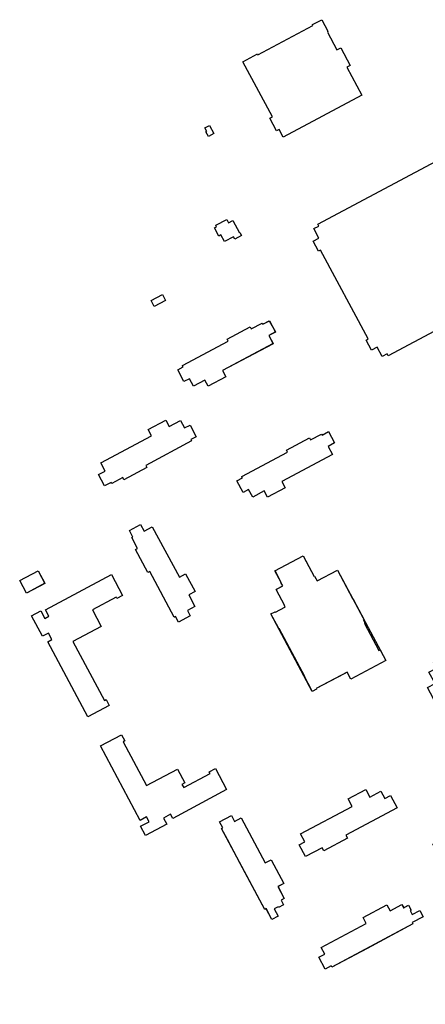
# Model space of a CAD drawing. Header units: inches. Extents: x 480978 to 483416, y 5454526 to 5457823.
# Tile 15 of 53: x 481059 to 481231, y 5456748 to 5457167. Entities that reach past the tile are written whole.
import ezdxf

# ---------------------------------------------------------------- set-up
doc = ezdxf.new("R2010")
doc.units = ezdxf.units.IN
doc.header["$MEASUREMENT"] = 0
for name, color, linetype in [('ubcv_building_records', 10, 'Continuous'), ('ubcv_buildings', 10, 'Continuous'), ('ubcv_subbuildings', 10, 'Continuous')]:
    doc.layers.add(name, color=color, linetype=linetype)

# ---------------------------------------------------------------- blocks, each defined once
blk = doc.blocks.new('ubcv_buildings_cad_ACAD_1_FMEBLOCK14')
at = {"layer": 'ubcv_building_records'}
for points in [[(5.64, 38.45), (7.48, 35.01), (5.11, 33.78), (4.09, 35.69), (4.46, 35.89), (3.66, 37.39)], [(12.87, -1.47), (13.66, -2.96), (15.46, -2), (18.25, -7.22), (18.5, -7.09), (19.18, -8.37), (16.33, -9.89), (15.78, -8.85), (11.95, -10.89), (10.45, -8.09), (9.51, -8.59), (7.65, -5.11), (8.6, -4.61), (8.24, -3.94)], [(-19.18, -35.97), (-14.4, -33.42), (-13.08, -35.89), (-17.86, -38.45)]]:
    blk.add_lwpolyline(points, close=True, dxfattribs=at)
blk = doc.blocks.new('ubcv_buildings_cad_ACAD_1_FMEBLOCK46')
at = {"layer": 'ubcv_buildings'}
for points in [[(-2.03, 135.49), (-23.53, 124.02), (-22.11, 121.36), (-29.57, 117.38), (-30.99, 120.04), (-35.88, 117.42), (-37.59, 120.62), (-39.91, 119.38), (-42.56, 124.35), (-40.24, 125.59), (-40.51, 126.09), (-40.54, 126.15), (-21.08, 136.54), (-21.55, 137.42), (-11.79, 142.63), (-11.32, 141.75), (-6.69, 144.22), (-6.43, 143.75), (-3.66, 145.23), (-1.11, 140.44), (-3.88, 138.97)], [(-37.31, 100.93), (-34.66, 95.95), (-36.98, 94.72), (-36.71, 94.22), (-36.68, 94.16), (-56.14, 83.77), (-55.67, 82.89), (-65.43, 77.68), (-65.9, 78.56), (-70.54, 76.09), (-70.79, 76.56), (-73.56, 75.08), (-76.11, 79.87), (-73.34, 81.34), (-75.19, 84.82), (-53.69, 96.29), (-55.11, 98.95), (-47.66, 102.93), (-46.23, 100.27), (-41.34, 102.89), (-39.63, 99.69)], [(-15.36, 78.97), (-15.39, 79.03), (4.07, 89.42), (3.6, 90.3), (13.36, 95.51), (13.83, 94.62), (18.46, 97.1), (18.72, 96.63), (21.49, 98.1), (24.04, 93.32), (21.27, 91.84), (23.12, 88.37), (1.62, 76.9), (3.04, 74.23), (-4.42, 70.25), (-5.84, 72.91), (-10.73, 70.3), (-12.44, 73.5), (-14.76, 72.26), (-17.41, 77.23), (-15.09, 78.47)], [(-37.87, 28.77), (-35.26, 23.87), (-38.46, 22.17), (-37.22, 19.85), (-42.19, 17.19), (-43.43, 19.51), (-43.92, 19.25), (-43.99, 19.21), (-54.38, 38.68), (-55.26, 38.21), (-60.46, 47.96), (-59.58, 48.43), (-62.06, 53.07), (-61.58, 53.32), (-63.06, 56.09), (-58.28, 58.65), (-56.8, 55.88), (-53.33, 57.73), (-41.85, 36.23), (-39.19, 37.65), (-35.21, 30.19)], [(45.78, 0.82), (30.99, -7.08), (29.39, -4.08), (16.25, -11.09), (16.37, -11.3), (14.58, -12.26), (-2.97, 20.63), (-1.18, 21.58), (-1.07, 21.37), (2.97, 23.52), (3.01, 23.55), (2.76, 24.03), (2.97, 24.15), (-0.72, 31.08), (2.02, 32.54), (1.24, 33.99), (1.35, 34.05), (-1.28, 38.98), (10.68, 45.37), (15.35, 36.62), (15.52, 36.71), (16.61, 34.66), (25.25, 39.27)], [(-98.93, 33.66), (-106.73, 29.49), (-109.6, 34.87), (-101.8, 39.03)], [(-87.03, 8.97), (-73.63, -16.13), (-72.91, -15.74), (-71.59, -18.21), (-80.72, -23.08), (-97.74, 8.8), (-95.94, 9.76), (-97.42, 12.54), (-99.99, 11.17), (-104.63, 19.88), (-100.64, 22.01), (-98.89, 18.73), (-97.2, 19.64), (-98.69, 22.43), (-70.69, 37.38), (-65.92, 28.44), (-68.35, 27.15), (-68.68, 27.76), (-78.79, 22.36), (-75.06, 15.36)], [(82.32, -38.23), (70.65, -16.37), (67.46, -18.07), (63.47, -10.59), (66.65, -8.89), (64.1, -4.11), (67.3, -2.4), (66.04, -0.04), (71.25, 2.74), (82.86, -19.02), (84.17, -18.32), (89.5, -28.31), (88.19, -29.01), (92, -36.14), (87, -38.8), (85.73, -36.41)], [(-40.02, -53.17), (-28.81, -47.19), (-29.19, -46.49), (-26.55, -45.08), (-21.78, -54.01), (-44.68, -66.24), (-45.61, -64.5), (-48.56, -66.08), (-47.2, -68.62), (-56.22, -73.43), (-58.29, -69.56), (-54.68, -67.63), (-55.76, -65.62), (-58.46, -67.06), (-75.33, -35.44), (-66.4, -30.67), (-64.99, -33.31), (-65.7, -33.69), (-55.78, -52.28), (-42.61, -45.25), (-39.47, -51.12), (-40.75, -51.8)], [(47.79, -56.53), (50.56, -61.73), (28.81, -73.34), (29.5, -74.65), (19.51, -79.99), (18.81, -78.68), (11.69, -82.48), (9.02, -77.49), (11.41, -76.21), (9.59, -72.8), (31.45, -61.13), (29.75, -57.95), (37.23, -53.96), (38.93, -57.14), (43.71, -54.59), (45.42, -57.79)], [(107.29, -61.39), (104.9, -62.67), (106.72, -66.08), (84.86, -77.75), (86.56, -80.93), (79.07, -84.92), (77.38, -81.74), (72.59, -84.29), (70.88, -81.09), (68.52, -82.35), (65.74, -77.15), (87.5, -65.54), (86.8, -64.23), (96.8, -58.9), (97.49, -60.2), (104.62, -56.4)], [(-2.93, -83.77), (2.48, -93.9), (0.02, -95.21), (2.69, -100.23), (1.29, -100.97), (2.37, -102.99), (0.26, -104.11), (0.07, -103.74), (-1.55, -104.6), (0.15, -107.78), (-2.54, -109.21), (-5, -104.59), (-5.61, -104.91), (-23.98, -70.48), (-23.46, -70.2), (-24.8, -67.69), (-19.76, -65), (-18.42, -67.51), (-15.58, -66), (-5.39, -85.09)], [(60.15, -105.33), (61.58, -108.01), (56.96, -110.48), (57.28, -111.08), (22.86, -129.46), (22.58, -128.94), (20.07, -130.28), (17.38, -125.23), (19.89, -123.89), (18.37, -121.05), (37.46, -110.86), (36.15, -108.4), (46.27, -102.99), (47.59, -105.46), (52.6, -102.78), (53.35, -104.18), (55.36, -103.11), (56.49, -105.21), (56.12, -105.41), (56.98, -107.02)], [(88.85, -103.68), (100.46, -125.44), (101.77, -124.74), (107.1, -134.73), (105.79, -135.43), (109.6, -142.56), (104.6, -145.23), (103.33, -142.84), (99.92, -144.66), (88.25, -122.8), (85.07, -124.5), (81.07, -117.01), (84.26, -115.32), (81.7, -110.53), (84.91, -108.82), (83.65, -106.46)]]:
    blk.add_lwpolyline(points, close=True, dxfattribs=at)
blk = doc.blocks.new('ubcv_buildings_cad_ACAD_1_FMEBLOCK75')
at = {"layer": 'ubcv_buildings'}
for points in [[(7.48, 35.01), (5.11, 33.78), (4.09, 35.69), (4.46, 35.89), (3.66, 37.39), (5.64, 38.45)], [(15.46, -2), (18.25, -7.22), (18.5, -7.09), (19.18, -8.37), (16.33, -9.89), (15.78, -8.85), (11.95, -10.89), (10.45, -8.09), (9.51, -8.59), (7.65, -5.11), (8.6, -4.61), (8.24, -3.94), (12.87, -1.47), (13.66, -2.96)], [(-13.08, -35.89), (-17.86, -38.45), (-19.18, -35.97), (-14.4, -33.42)]]:
    blk.add_lwpolyline(points, close=True, dxfattribs=at)

msp = doc.modelspace()

# ---------------------------------------------------------------- linework, layer by layer
at = {"layer": 'ubcv_building_records'}
for points in [[(481203.78, 5457134.7), (481170.36, 5457116.86), (481168.64, 5457120.09), (481167.56, 5457119.52), (481164.69, 5457124.89), (481165.77, 5457125.47), (481153.25, 5457148.92), (481159.44, 5457152.22), (481159.61, 5457151.89), (481183, 5457164.38), (481182.83, 5457164.7), (481186.73, 5457166.78), (481189.31, 5457161.94), (481189.16, 5457161.45), (481193.18, 5457153.92), (481194.79, 5457154.78), (481198.74, 5457147.39), (481197.4, 5457146.67)], [(481166.12, 5457029.13), (481144.62, 5457017.65), (481146.04, 5457014.99), (481138.58, 5457011.01), (481137.16, 5457013.67), (481132.26, 5457011.06), (481130.56, 5457014.25), (481128.24, 5457013.01), (481125.58, 5457017.99), (481127.9, 5457019.22), (481127.64, 5457019.72), (481127.6, 5457019.78), (481147.07, 5457030.17), (481146.6, 5457031.05), (481156.35, 5457036.26), (481156.82, 5457035.38), (481161.46, 5457037.85), (481161.71, 5457037.38), (481164.48, 5457038.86), (481167.04, 5457034.08), (481164.27, 5457032.6)], [(481130.83, 5456994.56), (481133.49, 5456989.59), (481131.17, 5456988.35), (481131.43, 5456987.85), (481131.47, 5456987.79), (481112.01, 5456977.4), (481112.48, 5456976.52), (481102.72, 5456971.31), (481102.25, 5456972.19), (481097.61, 5456969.72), (481097.36, 5456970.19), (481094.59, 5456968.72), (481092.04, 5456973.5), (481094.81, 5456974.98), (481092.95, 5456978.45), (481114.45, 5456989.92), (481113.03, 5456992.59), (481120.49, 5456996.57), (481121.91, 5456993.9), (481126.81, 5456996.52), (481128.52, 5456993.32)], [(481152.79, 5456972.6), (481152.75, 5456972.66), (481172.22, 5456983.05), (481171.75, 5456983.93), (481181.5, 5456989.14), (481181.97, 5456988.26), (481186.61, 5456990.73), (481186.86, 5456990.26), (481189.63, 5456991.74), (481192.19, 5456986.95), (481189.42, 5456985.47), (481191.27, 5456982), (481169.77, 5456970.53), (481171.19, 5456967.87), (481163.73, 5456963.88), (481162.31, 5456966.55), (481157.41, 5456963.93), (481155.71, 5456967.13), (481153.39, 5456965.89), (481150.74, 5456970.86), (481153.05, 5456972.1)], [(481130.27, 5456922.4), (481132.89, 5456917.5), (481129.69, 5456915.8), (481130.93, 5456913.48), (481125.96, 5456910.83), (481124.72, 5456913.15), (481124.22, 5456912.88), (481124.16, 5456912.85), (481113.77, 5456932.31), (481112.89, 5456931.84), (481107.68, 5456941.59), (481108.56, 5456942.06), (481106.09, 5456946.7), (481106.56, 5456946.96), (481105.09, 5456949.72), (481109.87, 5456952.28), (481111.35, 5456949.51), (481114.82, 5456951.36), (481126.29, 5456929.86), (481128.95, 5456931.28), (481132.94, 5456923.82)], [(481213.92, 5456894.45), (481199.14, 5456886.56), (481197.54, 5456889.55), (481184.4, 5456882.54), (481184.52, 5456882.33), (481182.73, 5456881.37), (481165.17, 5456914.26), (481166.96, 5456915.22), (481167.08, 5456915), (481171.12, 5456917.15), (481171.16, 5456917.18), (481170.9, 5456917.66), (481171.12, 5456917.78), (481167.42, 5456924.71), (481170.17, 5456926.17), (481169.39, 5456927.62), (481169.5, 5456927.68), (481166.86, 5456932.62), (481178.83, 5456939), (481183.5, 5456930.25), (481183.67, 5456930.34), (481184.76, 5456928.29), (481193.4, 5456932.9)], [(481069.2, 5456927.26), (481061.4, 5456923.1), (481058.53, 5456928.48), (481066.33, 5456932.64)], [(481081.12, 5456902.61), (481094.52, 5456877.5), (481095.24, 5456877.89), (481096.56, 5456875.42), (481087.43, 5456870.55), (481070.41, 5456902.43), (481072.21, 5456903.39), (481070.73, 5456906.17), (481068.16, 5456904.8), (481063.52, 5456913.51), (481067.51, 5456915.64), (481069.25, 5456912.37), (481070.95, 5456913.27), (481069.46, 5456916.07), (481097.46, 5456931.01), (481102.23, 5456922.08), (481099.8, 5456920.78), (481099.47, 5456921.39), (481089.36, 5456915.99), (481093.09, 5456909)], [(481128.13, 5456840.46), (481139.33, 5456846.44), (481138.96, 5456847.14), (481141.6, 5456848.55), (481146.37, 5456839.62), (481123.46, 5456827.39), (481122.54, 5456829.13), (481119.59, 5456827.55), (481120.95, 5456825.01), (481111.93, 5456820.2), (481109.86, 5456824.07), (481113.46, 5456826), (481112.39, 5456828.01), (481109.69, 5456826.57), (481092.81, 5456858.19), (481101.75, 5456862.96), (481103.16, 5456860.32), (481102.45, 5456859.94), (481112.37, 5456841.35), (481125.53, 5456848.38), (481128.67, 5456842.51), (481127.4, 5456841.83)], [(481215.93, 5456837.1), (481218.71, 5456831.9), (481196.95, 5456820.29), (481197.65, 5456818.98), (481187.66, 5456813.65), (481186.96, 5456814.95), (481179.83, 5456811.15), (481177.17, 5456816.14), (481179.56, 5456817.42), (481177.73, 5456820.83), (481199.6, 5456832.5), (481197.9, 5456835.68), (481205.38, 5456839.68), (481207.08, 5456836.49), (481211.86, 5456839.04), (481213.57, 5456835.84)], [(481165.22, 5456809.86), (481170.63, 5456799.73), (481168.16, 5456798.42), (481170.84, 5456793.41), (481169.44, 5456792.66), (481170.52, 5456790.64), (481168.41, 5456789.52), (481168.21, 5456789.89), (481166.6, 5456789.03), (481168.29, 5456785.85), (481165.61, 5456784.42), (481163.14, 5456789.05), (481162.54, 5456788.72), (481152.15, 5456808.19), (481146.72, 5456818.37), (481144.16, 5456823.15), (481144.68, 5456823.43), (481143.34, 5456825.94), (481148.39, 5456828.63), (481149.73, 5456826.12), (481152.57, 5456827.64), (481162.76, 5456808.55)], [(481228.3, 5456788.3), (481229.73, 5456785.62), (481225.11, 5456783.15), (481225.43, 5456782.55), (481205.97, 5456772.16), (481195.79, 5456766.73), (481191, 5456764.17), (481190.73, 5456764.69), (481188.22, 5456763.36), (481185.52, 5456768.4), (481188.03, 5456769.74), (481186.52, 5456772.58), (481205.61, 5456782.77), (481204.29, 5456785.23), (481214.42, 5456790.64), (481215.74, 5456788.17), (481220.75, 5456790.85), (481221.49, 5456789.45), (481223.51, 5456790.53), (481224.63, 5456788.42), (481224.26, 5456788.23), (481225.13, 5456786.61)]]:
    msp.add_lwpolyline(points, close=True, dxfattribs=at)
msp.add_lwpolyline([(481267.22, 5457051.92), (481214.89, 5457023.99), (481214.45, 5457024.81), (481212.33, 5457023.68), (481210.2, 5457027.68), (481207.82, 5457026.41), (481205.54, 5457030.67), (481206.37, 5457031.11), (481186.2, 5457068.9), (481185.37, 5457068.46), (481183.1, 5457072.72), (481185.48, 5457073.99), (481183.34, 5457077.99), (481185.46, 5457079.12), (481185.02, 5457079.94), (481237.35, 5457107.87)], dxfattribs=at)
at = {"layer": 'ubcv_buildings'}
msp.add_lwpolyline([(481203.78, 5457134.7), (481170.36, 5457116.86), (481168.64, 5457120.09), (481167.56, 5457119.52), (481164.69, 5457124.89), (481165.77, 5457125.47), (481153.25, 5457148.92), (481159.44, 5457152.22), (481159.61, 5457151.89), (481183, 5457164.38), (481182.83, 5457164.7), (481186.73, 5457166.78), (481189.31, 5457161.94), (481189.16, 5457161.45), (481193.18, 5457153.92), (481194.79, 5457154.78), (481198.74, 5457147.39), (481197.4, 5457146.67)], close=True, dxfattribs=at)
msp.add_lwpolyline([(481267.22, 5457051.92), (481214.89, 5457023.99), (481214.45, 5457024.81), (481212.33, 5457023.68), (481210.2, 5457027.68), (481207.82, 5457026.41), (481205.54, 5457030.67), (481206.37, 5457031.11), (481186.2, 5457068.9), (481185.37, 5457068.46), (481183.1, 5457072.72), (481185.48, 5457073.99), (481183.34, 5457077.99), (481185.46, 5457079.12), (481185.02, 5457079.94), (481237.35, 5457107.87)], dxfattribs=at)
at = {"layer": 'ubcv_subbuildings'}
for points in [[(481166.12, 5457029.13), (481144.62, 5457017.65), (481146.04, 5457014.99), (481138.58, 5457011.01), (481137.16, 5457013.67), (481132.26, 5457011.06), (481130.56, 5457014.25), (481128.24, 5457013.01), (481125.58, 5457017.99), (481127.9, 5457019.22), (481127.64, 5457019.72), (481127.6, 5457019.78), (481147.07, 5457030.17), (481146.6, 5457031.05), (481156.35, 5457036.26), (481156.82, 5457035.38), (481161.46, 5457037.85), (481161.71, 5457037.38), (481164.48, 5457038.86), (481167.04, 5457034.08), (481164.27, 5457032.6)], [(481130.83, 5456994.56), (481133.49, 5456989.59), (481131.17, 5456988.35), (481131.43, 5456987.85), (481131.47, 5456987.79), (481112.01, 5456977.4), (481112.48, 5456976.52), (481102.72, 5456971.31), (481102.25, 5456972.19), (481097.61, 5456969.72), (481097.36, 5456970.19), (481094.59, 5456968.72), (481092.04, 5456973.5), (481094.81, 5456974.98), (481092.95, 5456978.45), (481114.45, 5456989.92), (481113.03, 5456992.59), (481120.49, 5456996.57), (481121.91, 5456993.9), (481126.81, 5456996.52), (481128.52, 5456993.32)], [(481152.79, 5456972.6), (481152.75, 5456972.66), (481172.22, 5456983.05), (481171.75, 5456983.93), (481181.5, 5456989.14), (481181.97, 5456988.26), (481186.61, 5456990.73), (481186.86, 5456990.26), (481189.63, 5456991.74), (481192.19, 5456986.95), (481189.42, 5456985.47), (481191.27, 5456982), (481169.77, 5456970.53), (481171.19, 5456967.87), (481163.73, 5456963.88), (481162.31, 5456966.55), (481157.41, 5456963.93), (481155.71, 5456967.13), (481153.39, 5456965.89), (481150.74, 5456970.86), (481153.05, 5456972.1)], [(481130.27, 5456922.4), (481132.89, 5456917.5), (481129.69, 5456915.8), (481130.93, 5456913.48), (481125.96, 5456910.83), (481124.72, 5456913.15), (481124.22, 5456912.88), (481124.16, 5456912.85), (481113.77, 5456932.31), (481112.89, 5456931.84), (481107.68, 5456941.59), (481108.56, 5456942.06), (481106.09, 5456946.7), (481106.56, 5456946.96), (481105.09, 5456949.72), (481109.87, 5456952.28), (481111.35, 5456949.51), (481114.82, 5456951.36), (481126.29, 5456929.86), (481128.95, 5456931.28), (481132.94, 5456923.82)], [(481213.92, 5456894.45), (481199.14, 5456886.56), (481197.54, 5456889.55), (481196.23, 5456888.86), (481184.4, 5456882.54), (481184.52, 5456882.33), (481184.16, 5456882.14), (481182.73, 5456881.37), (481182.54, 5456881.73), (481179.38, 5456887.64), (481179.52, 5456887.71), (481168.65, 5456908.06), (481168.52, 5456907.99), (481168.33, 5456908.35), (481165.17, 5456914.26), (481166.96, 5456915.22), (481167.08, 5456915), (481171.12, 5456917.15), (481171.16, 5456917.18), (481170.9, 5456917.66), (481171.12, 5456917.78), (481167.42, 5456924.71), (481167.56, 5456924.78), (481170.17, 5456926.17), (481169.39, 5456927.62), (481169.5, 5456927.68), (481167.03, 5456932.3), (481166.86, 5456932.62), (481178.83, 5456939), (481179, 5456938.69), (481183.5, 5456930.25), (481183.67, 5456930.34), (481184.76, 5456928.29), (481193.4, 5456932.9), (481199.81, 5456920.89), (481200.29, 5456919.99), (481204.55, 5456912.02), (481204.25, 5456911.86), (481204.85, 5456910.74), (481205.04, 5456910.38), (481204.85, 5456910.28), (481210.97, 5456898.8), (481211.46, 5456899.06)], [(481081.12, 5456902.61), (481094.52, 5456877.5), (481095.24, 5456877.89), (481096.56, 5456875.42), (481087.43, 5456870.55), (481070.41, 5456902.43), (481072.21, 5456903.39), (481070.73, 5456906.17), (481068.16, 5456904.8), (481063.52, 5456913.51), (481067.51, 5456915.64), (481069.25, 5456912.37), (481070.95, 5456913.27), (481069.46, 5456916.07), (481097.46, 5456931.01), (481102.23, 5456922.08), (481099.8, 5456920.78), (481099.47, 5456921.39), (481089.36, 5456915.99), (481093.09, 5456909)], [(481128.13, 5456840.46), (481139.33, 5456846.44), (481138.96, 5456847.14), (481141.6, 5456848.55), (481146.37, 5456839.62), (481123.46, 5456827.39), (481122.54, 5456829.13), (481119.59, 5456827.55), (481120.95, 5456825.01), (481111.93, 5456820.2), (481109.86, 5456824.07), (481113.46, 5456826), (481112.39, 5456828.01), (481109.69, 5456826.57), (481092.81, 5456858.19), (481101.75, 5456862.96), (481103.16, 5456860.32), (481102.45, 5456859.94), (481112.37, 5456841.35), (481125.53, 5456848.38), (481128.67, 5456842.51), (481127.4, 5456841.83)], [(481215.93, 5456837.1), (481218.71, 5456831.9), (481196.95, 5456820.29), (481197.65, 5456818.98), (481187.66, 5456813.65), (481186.96, 5456814.95), (481179.83, 5456811.15), (481177.17, 5456816.14), (481179.56, 5456817.42), (481177.73, 5456820.83), (481199.6, 5456832.5), (481197.9, 5456835.68), (481205.38, 5456839.68), (481207.08, 5456836.49), (481211.86, 5456839.04), (481213.57, 5456835.84)], [(481165.22, 5456809.86), (481170.63, 5456799.73), (481168.16, 5456798.42), (481170.84, 5456793.41), (481169.44, 5456792.66), (481170.52, 5456790.64), (481168.41, 5456789.52), (481168.21, 5456789.89), (481166.6, 5456789.03), (481168.29, 5456785.85), (481165.61, 5456784.42), (481163.14, 5456789.05), (481162.54, 5456788.72), (481152.15, 5456808.19), (481146.72, 5456818.37), (481144.16, 5456823.15), (481144.68, 5456823.43), (481143.34, 5456825.94), (481148.39, 5456828.63), (481149.73, 5456826.12), (481152.57, 5456827.64), (481162.76, 5456808.55)], [(481228.3, 5456788.3), (481229.73, 5456785.62), (481225.11, 5456783.15), (481225.43, 5456782.55), (481205.97, 5456772.16), (481195.79, 5456766.73), (481191, 5456764.17), (481190.73, 5456764.69), (481188.22, 5456763.36), (481185.52, 5456768.4), (481188.03, 5456769.74), (481186.52, 5456772.58), (481205.61, 5456782.77), (481204.29, 5456785.23), (481214.42, 5456790.64), (481215.74, 5456788.17), (481220.75, 5456790.85), (481221.49, 5456789.45), (481223.51, 5456790.53), (481224.63, 5456788.42), (481224.26, 5456788.23), (481225.13, 5456786.61)]]:
    msp.add_lwpolyline(points, close=True, dxfattribs=at)

# ---------------------------------------------------------------- block references
at = {"layer": 'ubcv_building_records'}
msp.add_blockref('ubcv_buildings_cad_ACAD_1_FMEBLOCK14', (481133.51, 5457083.41), dxfattribs=at)
at = {"layer": 'ubcv_buildings'}
for name, p in [('ubcv_buildings_cad_ACAD_1_FMEBLOCK75', (481133.51, 5457083.41)), ('ubcv_buildings_cad_ACAD_1_FMEBLOCK46', (481168.15, 5456893.63))]:
    msp.add_blockref(name, p, dxfattribs=at)

doc.saveas('drawing.dxf')
